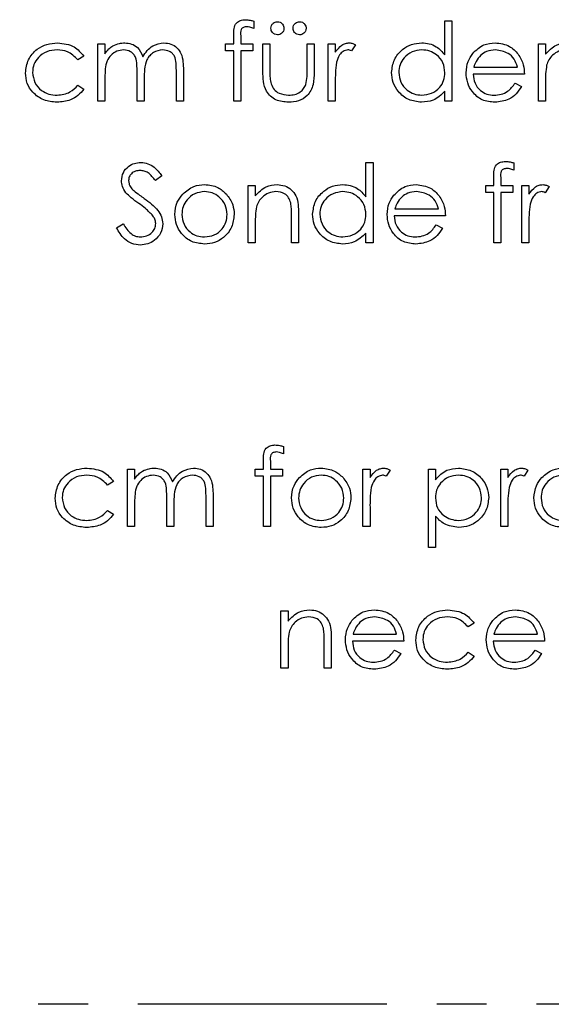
# Model space of a CAD drawing. Header units: millimetres. Extents: x 0 to 2100, y 0 to 1485.
# Tile 23 of 44: x 1347 to 1414, y 738 to 863. Entities that reach past the tile are written whole.
import ezdxf

# ---------------------------------------------------------------- set-up
doc = ezdxf.new("R2010")
doc.units = ezdxf.units.MM
doc.header["$LTSCALE"] = 5
doc.linetypes.add('CENTER', pattern=[10.16, 6.35, -1.27, 1.27, -1.27])

msp = doc.modelspace()

# ---------------------------------------------------------------- linework, layer by layer
at = {"color": 7, "linetype": 'Continuous', "lineweight": 25}
for p, q in [((1376.35, 862.986), (1376.35, 862.053)), ((1400.709, 858.683), (1400.709, 863.046)), ((1400.709, 863.046), (1401.607, 863.046)), ((1401.607, 863.046), (1401.607, 852.79)), ((1373.786, 860.097), (1373.786, 861.265)), ((1374.689, 861.111), (1374.689, 860.097)), ((1356.478, 860.097), (1357.376, 860.097)), ((1356.478, 852.79), (1356.478, 860.097)), ((1357.376, 860.097), (1357.376, 858.827)), ((1372.76, 860.097), (1373.786, 860.097)), ((1372.76, 859.2), (1372.76, 860.097)), ((1373.786, 859.2), (1372.76, 859.2)), ((1373.786, 852.79), (1373.786, 859.2)), ((1374.687, 859.2), (1374.683, 852.79)), ((1376.222, 859.2), (1374.687, 859.2)), ((1374.689, 860.097), (1376.222, 860.097)), ((1376.222, 860.097), (1376.222, 859.2)), ((1377.504, 860.097), (1378.401, 860.097)), ((1377.504, 856.606), (1377.504, 860.097)), ((1378.401, 860.097), (1378.401, 856.708)), ((1383.145, 860.097), (1384.042, 860.097)), ((1383.145, 856.708), (1383.145, 860.097)), ((1384.042, 860.097), (1384.042, 856.54)), ((1385.837, 860.097), (1386.735, 860.097)), ((1385.837, 852.79), (1385.837, 860.097)), ((1386.735, 860.097), (1386.735, 859.022)), ((1389.299, 859.975), (1388.806, 859.198)), ((1412.632, 860.097), (1413.53, 860.097)), ((1412.632, 852.79), (1412.632, 860.097)), ((1413.53, 860.097), (1413.53, 858.779)), ((1354.683, 858.513), (1353.932, 858.046)), ((1361.478, 852.79), (1361.478, 856.506)), ((1366.478, 852.79), (1366.478, 856.752)), ((1367.376, 856.748), (1367.376, 852.79)), ((1404.393, 857.149), (1409.94, 857.149)), ((1357.376, 855.865), (1357.376, 852.79)), ((1362.376, 855.632), (1362.376, 852.79)), ((1386.735, 855.246), (1386.735, 852.79)), ((1410.837, 856.251), (1404.299, 856.251)), ((1413.53, 855.432), (1413.53, 852.79)), ((1353.932, 854.841), (1354.683, 854.348)), ((1400.709, 852.79), (1400.709, 854.054)), ((1409.655, 855.097), (1410.453, 854.679)), ((1357.376, 852.79), (1356.478, 852.79)), ((1362.376, 852.79), (1361.478, 852.79)), ((1367.376, 852.79), (1366.478, 852.79)), ((1374.683, 852.79), (1373.786, 852.79)), ((1386.735, 852.79), (1385.837, 852.79)), ((1401.607, 852.79), (1400.709, 852.79)), ((1413.53, 852.79), (1412.632, 852.79)), ((1390.645, 840.632), (1390.645, 844.995)), ((1390.645, 844.995), (1391.542, 844.995)), ((1391.542, 844.995), (1391.542, 834.738)), ((1409.491, 844.935), (1409.491, 844.001)), ((1364.619, 843.302), (1363.808, 842.687)), ((1406.927, 842.046), (1406.927, 843.214)), ((1407.83, 843.06), (1407.83, 842.046)), ((1375.645, 842.046), (1376.542, 842.046)), ((1375.645, 834.738), (1375.645, 842.046)), ((1376.542, 842.046), (1376.542, 840.728)), ((1405.901, 842.046), (1406.927, 842.046)), ((1405.901, 841.149), (1405.901, 842.046)), ((1407.83, 842.046), (1409.363, 842.046)), ((1409.363, 842.046), (1409.363, 841.149)), ((1410.517, 842.046), (1411.414, 842.046)), ((1410.517, 834.738), (1410.517, 842.046)), ((1411.414, 842.046), (1411.414, 840.97)), ((1413.978, 841.924), (1413.486, 841.147)), ((1406.927, 841.149), (1405.901, 841.149)), ((1406.927, 834.738), (1406.927, 841.149)), ((1407.828, 841.149), (1407.824, 834.738)), ((1409.363, 841.149), (1407.828, 841.149)), ((1394.329, 839.097), (1399.876, 839.097)), ((1381.158, 834.738), (1381.158, 838.176)), ((1382.055, 838.47), (1382.055, 834.738)), ((1400.773, 838.2), (1394.235, 838.2)), ((1358.85, 836.668), (1359.695, 837.174)), ((1376.542, 837.381), (1376.542, 834.738)), ((1399.591, 837.046), (1400.389, 836.628)), ((1411.414, 837.194), (1411.414, 834.738)), ((1390.645, 834.738), (1390.645, 836.003)), ((1376.542, 834.738), (1375.645, 834.738)), ((1382.055, 834.738), (1381.158, 834.738)), ((1391.542, 834.738), (1390.645, 834.738)), ((1407.824, 834.738), (1406.927, 834.738)), ((1411.414, 834.738), (1410.517, 834.738)), ((1380.132, 808.832), (1380.132, 807.899)), ((1377.568, 805.944), (1377.568, 807.111)), ((1378.472, 806.957), (1378.472, 805.944)), ((1360.26, 805.944), (1361.158, 805.944)), ((1360.26, 798.636), (1360.26, 805.944)), ((1361.158, 805.944), (1361.158, 804.674)), ((1376.542, 805.944), (1377.568, 805.944)), ((1376.542, 805.046), (1376.542, 805.944)), ((1377.568, 805.046), (1376.542, 805.046)), ((1377.568, 798.636), (1377.568, 805.046)), ((1378.47, 805.046), (1378.465, 798.636)), ((1380.004, 805.046), (1378.47, 805.046)), ((1378.472, 805.944), (1380.004, 805.944)), ((1380.004, 805.944), (1380.004, 805.046)), ((1390.26, 805.944), (1391.158, 805.944)), ((1390.26, 798.636), (1390.26, 805.944)), ((1391.158, 805.944), (1391.158, 804.868)), ((1393.722, 805.821), (1393.229, 805.044)), ((1398.594, 805.944), (1399.491, 805.944)), ((1398.594, 795.944), (1398.594, 805.944)), ((1399.491, 805.944), (1399.491, 804.591)), ((1407.824, 805.944), (1408.722, 805.944)), ((1407.824, 798.636), (1407.824, 805.944)), ((1408.722, 805.944), (1408.722, 804.868)), ((1411.286, 805.821), (1410.793, 805.044)), ((1358.465, 804.359), (1357.714, 803.892)), ((1370.26, 798.636), (1370.26, 802.598)), ((1371.158, 802.594), (1371.158, 798.636)), ((1361.158, 801.711), (1361.158, 798.636)), ((1365.26, 798.636), (1365.26, 802.352)), ((1366.158, 801.478), (1366.158, 798.636)), ((1357.714, 800.687), (1358.465, 800.194)), ((1391.158, 801.092), (1391.158, 798.636)), ((1399.491, 799.96), (1399.491, 795.944)), ((1408.722, 801.092), (1408.722, 798.636)), ((1361.158, 798.636), (1360.26, 798.636)), ((1366.158, 798.636), (1365.26, 798.636)), ((1371.158, 798.636), (1370.26, 798.636)), ((1378.465, 798.636), (1377.568, 798.636)), ((1391.158, 798.636), (1390.26, 798.636)), ((1408.722, 798.636), (1407.824, 798.636)), ((1399.491, 795.944), (1398.594, 795.944)), ((1379.812, 787.892), (1380.709, 787.892)), ((1379.812, 780.585), (1379.812, 787.892)), ((1380.709, 787.892), (1380.709, 786.574)), ((1404.427, 786.308), (1403.676, 785.841)), ((1389.008, 784.944), (1394.555, 784.944)), ((1406.957, 784.944), (1412.504, 784.944)), ((1385.324, 780.585), (1385.324, 784.022)), ((1386.222, 784.317), (1386.222, 780.585)), ((1395.453, 784.046), (1388.914, 784.046)), ((1413.401, 784.046), (1406.863, 784.046)), ((1380.709, 783.227), (1380.709, 780.585)), ((1394.271, 782.892), (1395.068, 782.474)), ((1403.676, 782.636), (1404.427, 782.143)), ((1412.22, 782.892), (1413.017, 782.474)), ((1380.709, 780.585), (1379.812, 780.585)), ((1386.222, 780.585), (1385.324, 780.585))]:
    msp.add_line(p, q, dxfattribs=at)
at = {"color": 7, "linetype": 'CENTER', "lineweight": 25}
msp.add_line((1596.519, 737.79), (1246.519, 737.79), dxfattribs=at)
at = {"color": 7, "linetype": 'Continuous', "lineweight": 25}
for points, knots in [([(1373.786, 861.265), (1373.786, 861.525), (1373.786, 862.04), (1374.05, 862.753), (1374.644, 863.126), (1375.052, 863.158), (1375.256, 863.174)], [0, 0, 0, 0, 0.2818968, 0.5595107, 0.7792971, 1, 1, 1, 1]), ([(1375.256, 863.174), (1375.464, 863.159), (1375.835, 863.131), (1376.193, 863.03), (1376.35, 862.986)], [0, 0, 0, 0, 0.559769, 1, 1, 1, 1]), ([(1378.53, 862.085), (1378.545, 862.207), (1378.575, 862.452), (1378.801, 862.725), (1379.074, 862.891), (1379.267, 862.909), (1379.363, 862.918)], [0, 0, 0, 0, 0.2796014, 0.5592949, 0.7796537, 1, 1, 1, 1]), ([(1379.363, 862.918), (1379.486, 862.903), (1379.731, 862.873), (1380.002, 862.646), (1380.172, 862.375), (1380.188, 862.181), (1380.196, 862.085)], [0, 0, 0, 0, 0.2795552, 0.5592029, 0.7795199, 1, 1, 1, 1]), ([(1381.35, 862.085), (1381.365, 862.207), (1381.396, 862.452), (1381.621, 862.725), (1381.894, 862.891), (1382.087, 862.909), (1382.183, 862.918)], [0, 0, 0, 0, 0.2796014, 0.5592949, 0.7796537, 1, 1, 1, 1]), ([(1382.183, 862.918), (1382.306, 862.903), (1382.552, 862.873), (1382.822, 862.646), (1382.992, 862.375), (1383.009, 862.181), (1383.017, 862.085)], [0, 0, 0, 0, 0.27955521, 0.55920292, 0.77951992, 1, 1, 1, 1]), ([(1375.441, 862.277), (1375.303, 862.265), (1375.096, 862.247), (1374.862, 862.098), (1374.612, 861.76), (1374.655, 861.4), (1374.689, 861.111)], [0, 0, 0, 0, 0.24949442, 0.37481066, 0.49925446, 1, 1, 1, 1]), ([(1376.35, 862.053), (1376.186, 862.119), (1375.893, 862.236), (1375.579, 862.265), (1375.441, 862.277)], [0, 0, 0, 0, 0.56024129, 1, 1, 1, 1]), ([(1379.363, 861.251), (1379.24, 861.266), (1378.994, 861.294), (1378.724, 861.523), (1378.556, 861.795), (1378.538, 861.988), (1378.53, 862.085)], [0, 0, 0, 0, 0.2795366, 0.5593344, 0.7796438, 1, 1, 1, 1]), ([(1380.196, 862.085), (1380.182, 861.961), (1380.154, 861.715), (1379.924, 861.447), (1379.653, 861.275), (1379.46, 861.259), (1379.363, 861.251)], [0, 0, 0, 0, 0.2794918, 0.559245, 0.7795068, 1, 1, 1, 1]), ([(1382.183, 861.251), (1382.061, 861.266), (1381.815, 861.294), (1381.544, 861.523), (1381.376, 861.795), (1381.359, 861.988), (1381.35, 862.085)], [0, 0, 0, 0, 0.2795366, 0.5593344, 0.7796438, 1, 1, 1, 1]), ([(1383.017, 862.085), (1383.003, 861.961), (1382.975, 861.715), (1382.744, 861.447), (1382.474, 861.275), (1382.28, 861.259), (1382.183, 861.251)], [0, 0, 0, 0, 0.2794918, 0.559245, 0.7795068, 1, 1, 1, 1]), ([(1347.248, 856.384), (1347.326, 856.968), (1347.483, 858.138), (1348.602, 859.418), (1349.957, 860.119), (1350.878, 860.19), (1351.338, 860.226)], [0, 0, 0, 0, 0.27938138, 0.55878153, 0.77928077, 1, 1, 1, 1]), ([(1351.338, 860.226), (1352.095, 860.143), (1353.444, 859.995), (1354.305, 858.965), (1354.683, 858.513)], [0, 0, 0, 0, 0.5606932, 1, 1, 1, 1]), ([(1358.389, 859.855), (1358.659, 859.974), (1359.141, 860.186), (1359.665, 860.214), (1359.896, 860.226)], [0, 0, 0, 0, 0.5597433, 1, 1, 1, 1]), ([(1359.896, 860.226), (1360.188, 860.196), (1360.772, 860.136), (1361.726, 859.6), (1362.034, 858.892), (1362.222, 858.461)], [0, 0, 0, 0, 0.2808374, 0.5615582, 1, 1, 1, 1]), ([(1362.222, 858.461), (1362.388, 858.728), (1362.72, 859.262), (1363.596, 860.017), (1364.407, 860.146), (1364.902, 860.226)], [0, 0, 0, 0, 0.281252, 0.562059, 1, 1, 1, 1]), ([(1364.902, 860.226), (1365.205, 860.198), (1365.812, 860.144), (1366.601, 859.635), (1367.152, 858.825), (1367.352, 857.814), (1367.368, 857.104), (1367.376, 856.748)], [0, 0, 0, 0, 0.1865532, 0.3728451, 0.5591921, 0.77926, 1, 1, 1, 1]), ([(1386.735, 859.022), (1386.985, 859.366), (1387.334, 859.847), (1388.023, 860.181), (1388.353, 860.211), (1388.518, 860.226)], [0, 0, 0, 0, 0.5588406, 0.7794739, 1, 1, 1, 1]), ([(1388.518, 860.226), (1388.673, 860.207), (1388.95, 860.174), (1389.192, 860.036), (1389.299, 859.975)], [0, 0, 0, 0, 0.5592431, 1, 1, 1, 1]), ([(1393.914, 856.464), (1393.984, 857.024), (1394.123, 858.144), (1395.181, 859.363), (1396.432, 860.113), (1397.312, 860.188), (1397.752, 860.226)], [0, 0, 0, 0, 0.2794126, 0.5591913, 0.7795483, 1, 1, 1, 1]), ([(1397.752, 860.226), (1398.076, 860.204), (1398.723, 860.161), (1399.815, 859.699), (1400.37, 859.068), (1400.709, 858.683)], [0, 0, 0, 0, 0.2805393, 0.5607954, 1, 1, 1, 1]), ([(1404.243, 858.863), (1404.691, 859.305), (1405.495, 860.096), (1406.608, 860.186), (1407.099, 860.226)], [0, 0, 0, 0, 0.5585779, 1, 1, 1, 1]), ([(1407.099, 860.226), (1407.749, 860.15), (1408.91, 860.014), (1409.696, 859.163), (1410.042, 858.787)], [0, 0, 0, 0, 0.5589523, 1, 1, 1, 1]), ([(1413.53, 858.779), (1413.956, 859.239), (1414.719, 860.061), (1415.823, 860.175), (1416.31, 860.226)], [0, 0, 0, 0, 0.55916804, 1, 1, 1, 1]), ([(1351.272, 859.328), (1350.828, 859.288), (1349.94, 859.208), (1348.907, 858.467), (1348.247, 857.509), (1348.179, 856.812), (1348.145, 856.464)], [0, 0, 0, 0, 0.2801364, 0.5597687, 0.7798902, 1, 1, 1, 1]), ([(1353.932, 858.046), (1353.517, 858.463), (1352.773, 859.21), (1351.732, 859.292), (1351.272, 859.328)], [0, 0, 0, 0, 0.5584515, 1, 1, 1, 1]), ([(1357.376, 858.827), (1357.538, 859.047), (1357.827, 859.439), (1358.218, 859.728), (1358.389, 859.855)], [0, 0, 0, 0, 0.5601482, 1, 1, 1, 1]), ([(1359.74, 859.328), (1359.445, 859.291), (1358.855, 859.217), (1358.115, 858.683), (1357.582, 857.893), (1357.398, 856.904), (1357.383, 856.211), (1357.376, 855.865)], [0, 0, 0, 0, 0.18619666, 0.37265631, 0.55910713, 0.77925581, 1, 1, 1, 1]), ([(1361.478, 856.506), (1361.473, 856.822), (1361.462, 857.452), (1361.381, 858.263), (1361.037, 858.807), (1360.543, 859.226), (1360.06, 859.287), (1359.74, 859.328)], [0, 0, 0, 0, 0.2511436, 0.5012616, 0.6264099, 0.7517013, 1, 1, 1, 1]), ([(1364.746, 859.328), (1364.331, 859.259), (1363.706, 859.155), (1363.068, 858.603), (1362.592, 857.916), (1362.395, 856.87), (1362.382, 856.046), (1362.376, 855.632)], [0, 0, 0, 0, 0.2481335, 0.3735224, 0.4989347, 0.7487969, 1, 1, 1, 1]), ([(1366.478, 856.752), (1366.474, 857.049), (1366.465, 857.639), (1366.354, 858.403), (1365.986, 858.883), (1365.499, 859.245), (1365.047, 859.295), (1364.746, 859.328)], [0, 0, 0, 0, 0.25110685, 0.5006751, 0.62586313, 0.75117585, 1, 1, 1, 1]), ([(1388.347, 859.328), (1388.136, 859.283), (1387.711, 859.192), (1387.167, 858.602), (1386.998, 858.075), (1386.895, 857.754)], [0, 0, 0, 0, 0.2784354, 0.5587827, 1, 1, 1, 1]), ([(1388.806, 859.198), (1388.724, 859.236), (1388.578, 859.304), (1388.418, 859.321), (1388.347, 859.328)], [0, 0, 0, 0, 0.5603957, 1, 1, 1, 1]), ([(1397.764, 859.328), (1397.336, 859.279), (1396.479, 859.179), (1395.507, 858.416), (1394.921, 857.462), (1394.848, 856.79), (1394.812, 856.454)], [0, 0, 0, 0, 0.2797764, 0.559296, 0.7797269, 1, 1, 1, 1]), ([(1400.709, 856.428), (1400.661, 856.861), (1400.565, 857.727), (1399.758, 858.681), (1398.784, 859.248), (1398.104, 859.301), (1397.764, 859.328)], [0, 0, 0, 0, 0.2796602, 0.5592103, 0.7794872, 1, 1, 1, 1]), ([(1407.145, 859.328), (1406.758, 859.294), (1406.065, 859.232), (1405.508, 858.823), (1405.262, 858.643)], [0, 0, 0, 0, 0.5595018, 1, 1, 1, 1]), ([(1409.94, 857.149), (1409.83, 857.493), (1409.61, 858.18), (1408.634, 859.102), (1407.71, 859.242), (1407.145, 859.328)], [0, 0, 0, 0, 0.2813061, 0.5615347, 1, 1, 1, 1]), ([(1416.154, 859.328), (1415.837, 859.295), (1415.204, 859.227), (1414.46, 858.716), (1413.919, 858.098), (1413.752, 857.628), (1413.668, 857.393)], [0, 0, 0, 0, 0.27956, 0.5593355, 0.7796837, 1, 1, 1, 1]), ([(1386.895, 857.754), (1386.836, 857.288), (1386.73, 856.455), (1386.733, 855.615), (1386.735, 855.246)], [0, 0, 0, 0, 0.5596373, 1, 1, 1, 1]), ([(1403.401, 856.424), (1403.446, 856.92), (1403.525, 857.807), (1404.023, 858.54), (1404.243, 858.863)], [0, 0, 0, 0, 0.5594271, 1, 1, 1, 1]), ([(1405.262, 858.643), (1405.044, 858.396), (1404.654, 857.954), (1404.473, 857.395), (1404.393, 857.149)], [0, 0, 0, 0, 0.558814, 1, 1, 1, 1]), ([(1410.042, 858.787), (1410.302, 858.348), (1410.768, 857.561), (1410.816, 856.652), (1410.837, 856.251)], [0, 0, 0, 0, 0.5588968, 1, 1, 1, 1]), ([(1351.264, 852.662), (1350.69, 852.714), (1349.544, 852.819), (1348.217, 853.789), (1347.377, 855.033), (1347.291, 855.933), (1347.248, 856.384)], [0, 0, 0, 0, 0.2800557, 0.5596569, 0.7798164, 1, 1, 1, 1]), ([(1348.145, 856.464), (1348.208, 856.019), (1348.333, 855.13), (1349.191, 854.16), (1350.228, 853.638), (1350.928, 853.585), (1351.278, 853.559)], [0, 0, 0, 0, 0.2793218, 0.5587681, 0.7792618, 1, 1, 1, 1]), ([(1380.779, 852.662), (1380.223, 852.708), (1379.116, 852.799), (1377.901, 853.923), (1377.534, 855.311), (1377.514, 856.173), (1377.504, 856.606)], [0, 0, 0, 0, 0.2800279, 0.5579304, 0.7783744, 1, 1, 1, 1]), ([(1378.401, 856.708), (1378.4, 856.386), (1378.399, 855.812), (1378.499, 855.248), (1378.544, 854.999)], [0, 0, 0, 0, 0.5603768, 1, 1, 1, 1]), ([(1384.042, 856.54), (1384.034, 855.994), (1384.018, 854.908), (1383.314, 853.484), (1382.064, 852.742), (1381.208, 852.689), (1380.779, 852.662)], [0, 0, 0, 0, 0.2815068, 0.559595, 0.7793015, 1, 1, 1, 1]), ([(1382.997, 854.927), (1383.051, 855.257), (1383.149, 855.847), (1383.146, 856.445), (1383.145, 856.708)], [0, 0, 0, 0, 0.5593706, 1, 1, 1, 1]), ([(1397.724, 852.662), (1397.163, 852.727), (1396.039, 852.859), (1394.796, 853.892), (1394.028, 855.139), (1393.952, 856.022), (1393.914, 856.464)], [0, 0, 0, 0, 0.2795734, 0.559333, 0.7795891, 1, 1, 1, 1]), ([(1394.812, 856.454), (1394.873, 856.027), (1394.995, 855.174), (1395.78, 854.22), (1396.747, 853.657), (1397.42, 853.592), (1397.756, 853.559)], [0, 0, 0, 0, 0.2794066, 0.5591415, 0.7795707, 1, 1, 1, 1]), ([(1397.756, 853.559), (1398.184, 853.612), (1399.04, 853.717), (1400.04, 854.447), (1400.62, 855.415), (1400.68, 856.09), (1400.709, 856.428)], [0, 0, 0, 0, 0.2797762, 0.55938, 0.7796127, 1, 1, 1, 1]), ([(1407.077, 852.662), (1406.521, 852.711), (1405.411, 852.811), (1404.216, 853.878), (1403.52, 855.126), (1403.441, 855.991), (1403.401, 856.424)], [0, 0, 0, 0, 0.2798793, 0.5588463, 0.7794505, 1, 1, 1, 1]), ([(1413.668, 857.393), (1413.618, 857.029), (1413.528, 856.378), (1413.529, 855.721), (1413.53, 855.432)], [0, 0, 0, 0, 0.5596576, 1, 1, 1, 1]), ([(1404.299, 856.251), (1404.345, 855.855), (1404.437, 855.064), (1405.144, 854.169), (1406.031, 853.635), (1406.654, 853.585), (1406.965, 853.559)], [0, 0, 0, 0, 0.2799631, 0.5593589, 0.7795256, 1, 1, 1, 1]), ([(1354.683, 854.348), (1354.452, 854.057), (1353.987, 853.474), (1352.805, 852.803), (1351.848, 852.715), (1351.264, 852.662)], [0, 0, 0, 0, 0.28019648, 0.5605882, 1, 1, 1, 1]), ([(1351.278, 853.559), (1351.86, 853.63), (1352.9, 853.756), (1353.616, 854.509), (1353.932, 854.841)], [0, 0, 0, 0, 0.5587885, 1, 1, 1, 1]), ([(1378.544, 854.999), (1378.654, 854.754), (1378.875, 854.264), (1379.679, 853.68), (1380.367, 853.605), (1380.787, 853.559)], [0, 0, 0, 0, 0.2801167, 0.5605444, 1, 1, 1, 1]), ([(1380.787, 853.559), (1381.047, 853.574), (1381.567, 853.605), (1382.233, 853.918), (1382.737, 854.37), (1382.91, 854.742), (1382.997, 854.927)], [0, 0, 0, 0, 0.2802697, 0.5600069, 0.7800741, 1, 1, 1, 1]), ([(1400.709, 854.054), (1400.236, 853.604), (1399.388, 852.799), (1398.234, 852.704), (1397.724, 852.662)], [0, 0, 0, 0, 0.5587349, 1, 1, 1, 1]), ([(1406.965, 853.559), (1407.267, 853.585), (1407.871, 853.637), (1408.898, 854.071), (1409.368, 854.708), (1409.655, 855.097)], [0, 0, 0, 0, 0.280503, 0.5609933, 1, 1, 1, 1]), ([(1410.453, 854.679), (1410.248, 854.349), (1409.839, 853.689), (1408.692, 852.837), (1407.689, 852.728), (1407.077, 852.662)], [0, 0, 0, 0, 0.2808714, 0.5613373, 1, 1, 1, 1]), ([(1406.927, 843.214), (1406.927, 843.474), (1406.927, 843.989), (1407.191, 844.702), (1407.785, 845.075), (1408.193, 845.107), (1408.397, 845.123)], [0, 0, 0, 0, 0.2818968, 0.5595107, 0.7792971, 1, 1, 1, 1]), ([(1408.397, 845.123), (1408.605, 845.108), (1408.976, 845.08), (1409.334, 844.979), (1409.491, 844.935)], [0, 0, 0, 0, 0.559769, 1, 1, 1, 1]), ([(1359.491, 842.661), (1359.535, 843.016), (1359.622, 843.726), (1360.303, 844.498), (1361.12, 844.925), (1361.677, 844.971), (1361.955, 844.995)], [0, 0, 0, 0, 0.27953109, 0.55883274, 0.77934859, 1, 1, 1, 1]), ([(1361.855, 843.969), (1361.652, 843.953), (1361.246, 843.922), (1360.757, 843.612), (1360.438, 843.182), (1360.405, 842.863), (1360.389, 842.703)], [0, 0, 0, 0, 0.280299, 0.5598317, 0.7798996, 1, 1, 1, 1]), ([(1363.808, 842.687), (1363.526, 843.051), (1363.133, 843.558), (1362.391, 843.928), (1362.034, 843.955), (1361.855, 843.969)], [0, 0, 0, 0, 0.5598302, 0.7798668, 1, 1, 1, 1]), ([(1361.955, 844.995), (1362.263, 844.965), (1362.879, 844.906), (1363.844, 844.318), (1364.325, 843.688), (1364.619, 843.302)], [0, 0, 0, 0, 0.279791, 0.5594911, 1, 1, 1, 1]), ([(1408.582, 844.226), (1408.444, 844.214), (1408.237, 844.196), (1408.003, 844.046), (1407.753, 843.709), (1407.796, 843.348), (1407.83, 843.06)], [0, 0, 0, 0, 0.24949442, 0.37481066, 0.49925446, 1, 1, 1, 1]), ([(1409.491, 844.001), (1409.327, 844.067), (1409.034, 844.185), (1408.72, 844.213), (1408.582, 844.226)], [0, 0, 0, 0, 0.5602413, 1, 1, 1, 1]), ([(1360.05, 841.139), (1359.874, 841.398), (1359.558, 841.861), (1359.512, 842.417), (1359.491, 842.661)], [0, 0, 0, 0, 0.5598216, 1, 1, 1, 1]), ([(1360.389, 842.703), (1360.4, 842.564), (1360.423, 842.285), (1360.64, 841.825), (1360.893, 841.568), (1361.048, 841.411)], [0, 0, 0, 0, 0.2799313, 0.5597794, 1, 1, 1, 1]), ([(1361.048, 841.411), (1361.294, 841.22), (1361.735, 840.878), (1362.191, 840.557), (1362.392, 840.416)], [0, 0, 0, 0, 0.5599058, 1, 1, 1, 1]), ([(1367.288, 840.964), (1367.739, 841.356), (1368.547, 842.057), (1369.605, 842.138), (1370.072, 842.174)], [0, 0, 0, 0, 0.5588803, 1, 1, 1, 1]), ([(1370.072, 842.174), (1370.665, 842.112), (1371.726, 842.002), (1372.505, 841.286), (1372.849, 840.97)], [0, 0, 0, 0, 0.5591815, 1, 1, 1, 1]), ([(1376.542, 840.728), (1376.969, 841.188), (1377.732, 842.01), (1378.836, 842.124), (1379.323, 842.174)], [0, 0, 0, 0, 0.559168, 1, 1, 1, 1]), ([(1379.323, 842.174), (1379.651, 842.145), (1380.306, 842.087), (1381.165, 841.56), (1381.808, 840.717), (1382.031, 839.621), (1382.047, 838.854), (1382.055, 838.47)], [0, 0, 0, 0, 0.1866235, 0.3730289, 0.5593419, 0.7792489, 1, 1, 1, 1]), ([(1383.85, 838.412), (1383.92, 838.972), (1384.059, 840.093), (1385.117, 841.312), (1386.368, 842.062), (1387.248, 842.137), (1387.688, 842.174)], [0, 0, 0, 0, 0.27941265, 0.55919131, 0.77954828, 1, 1, 1, 1]), ([(1387.688, 842.174), (1388.012, 842.153), (1388.659, 842.11), (1389.751, 841.648), (1390.306, 841.017), (1390.645, 840.632)], [0, 0, 0, 0, 0.28053932, 0.56079543, 1, 1, 1, 1]), ([(1394.179, 840.812), (1394.627, 841.254), (1395.431, 842.045), (1396.544, 842.135), (1397.035, 842.174)], [0, 0, 0, 0, 0.5585779, 1, 1, 1, 1]), ([(1397.035, 842.174), (1397.684, 842.099), (1398.846, 841.963), (1399.632, 841.112), (1399.978, 840.736)], [0, 0, 0, 0, 0.5589523, 1, 1, 1, 1]), ([(1411.414, 840.97), (1411.665, 841.315), (1412.014, 841.795), (1412.702, 842.13), (1413.032, 842.159), (1413.197, 842.174)], [0, 0, 0, 0, 0.5588406, 0.7794739, 1, 1, 1, 1]), ([(1413.197, 842.174), (1413.352, 842.156), (1413.63, 842.123), (1413.872, 841.985), (1413.978, 841.924)], [0, 0, 0, 0, 0.5592431, 1, 1, 1, 1]), ([(1361.689, 839.779), (1361.363, 840.009), (1360.781, 840.42), (1360.273, 840.919), (1360.05, 841.139)], [0, 0, 0, 0, 0.5604127, 1, 1, 1, 1]), ([(1362.392, 840.416), (1362.703, 840.184), (1363.325, 839.722), (1364.101, 838.968), (1364.635, 838.101), (1364.71, 837.492), (1364.748, 837.188)], [0, 0, 0, 0, 0.2805133, 0.5606968, 0.7805491, 1, 1, 1, 1]), ([(1366.286, 838.372), (1366.339, 838.911), (1366.434, 839.873), (1367.027, 840.631), (1367.288, 840.964)], [0, 0, 0, 0, 0.5592973, 1, 1, 1, 1]), ([(1370.068, 841.277), (1369.641, 841.225), (1368.787, 841.12), (1367.851, 840.323), (1367.271, 839.373), (1367.213, 838.702), (1367.183, 838.366)], [0, 0, 0, 0, 0.2794889, 0.5592656, 0.7795626, 1, 1, 1, 1]), ([(1372.953, 838.366), (1372.903, 838.794), (1372.804, 839.649), (1372.015, 840.59), (1371.075, 841.185), (1370.404, 841.246), (1370.068, 841.277)], [0, 0, 0, 0, 0.2795891, 0.5593847, 0.7796458, 1, 1, 1, 1]), ([(1372.849, 840.97), (1373.171, 840.535), (1373.749, 839.757), (1373.819, 838.796), (1373.85, 838.372)], [0, 0, 0, 0, 0.5592165, 1, 1, 1, 1]), ([(1379.167, 841.277), (1378.85, 841.243), (1378.217, 841.176), (1377.472, 840.665), (1376.932, 840.047), (1376.764, 839.577), (1376.681, 839.342)], [0, 0, 0, 0, 0.27956, 0.55933553, 0.77968374, 1, 1, 1, 1]), ([(1381.052, 839.839), (1380.98, 840.071), (1380.836, 840.535), (1380.187, 841.176), (1379.553, 841.239), (1379.167, 841.277)], [0, 0, 0, 0, 0.2811992, 0.5612987, 1, 1, 1, 1]), ([(1387.7, 841.277), (1387.272, 841.227), (1386.415, 841.128), (1385.443, 840.364), (1384.857, 839.411), (1384.784, 838.738), (1384.748, 838.402)], [0, 0, 0, 0, 0.2797764, 0.559296, 0.7797269, 1, 1, 1, 1]), ([(1390.645, 838.376), (1390.597, 838.81), (1390.501, 839.676), (1389.693, 840.63), (1388.72, 841.196), (1388.04, 841.25), (1387.7, 841.277)], [0, 0, 0, 0, 0.2796602, 0.5592103, 0.7794872, 1, 1, 1, 1]), ([(1393.337, 838.372), (1393.382, 838.869), (1393.461, 839.756), (1393.959, 840.489), (1394.179, 840.812)], [0, 0, 0, 0, 0.55942714, 1, 1, 1, 1]), ([(1395.198, 840.592), (1394.98, 840.345), (1394.59, 839.903), (1394.409, 839.344), (1394.329, 839.097)], [0, 0, 0, 0, 0.558814, 1, 1, 1, 1]), ([(1397.081, 841.277), (1396.694, 841.243), (1396.001, 841.181), (1395.444, 840.772), (1395.198, 840.592)], [0, 0, 0, 0, 0.5595018, 1, 1, 1, 1]), ([(1399.876, 839.097), (1399.766, 839.442), (1399.546, 840.129), (1398.57, 841.05), (1397.645, 841.191), (1397.081, 841.277)], [0, 0, 0, 0, 0.2813061, 0.56153472, 1, 1, 1, 1]), ([(1399.978, 840.736), (1400.238, 840.296), (1400.704, 839.51), (1400.752, 838.601), (1400.773, 838.2)], [0, 0, 0, 0, 0.5588968, 1, 1, 1, 1]), ([(1413.027, 841.277), (1412.815, 841.232), (1412.39, 841.14), (1411.847, 840.55), (1411.678, 840.024), (1411.574, 839.702)], [0, 0, 0, 0, 0.2784354, 0.5587827, 1, 1, 1, 1]), ([(1413.486, 841.147), (1413.404, 841.185), (1413.257, 841.253), (1413.097, 841.27), (1413.027, 841.277)], [0, 0, 0, 0, 0.5603957, 1, 1, 1, 1]), ([(1363.492, 838.184), (1363.183, 838.514), (1362.633, 839.103), (1361.977, 839.572), (1361.689, 839.779)], [0, 0, 0, 0, 0.5595057, 1, 1, 1, 1]), ([(1376.681, 839.342), (1376.631, 838.978), (1376.541, 838.327), (1376.542, 837.67), (1376.542, 837.381)], [0, 0, 0, 0, 0.5596576, 1, 1, 1, 1]), ([(1381.158, 838.176), (1381.16, 838.488), (1381.163, 839.045), (1381.086, 839.596), (1381.052, 839.839)], [0, 0, 0, 0, 0.5602541, 1, 1, 1, 1]), ([(1411.574, 839.702), (1411.515, 839.236), (1411.41, 838.403), (1411.413, 837.564), (1411.414, 837.194)], [0, 0, 0, 0, 0.5596373, 1, 1, 1, 1]), ([(1363.85, 837.202), (1363.825, 837.402), (1363.781, 837.758), (1363.58, 838.054), (1363.492, 838.184)], [0, 0, 0, 0, 0.5590236, 1, 1, 1, 1]), ([(1370.072, 834.61), (1369.512, 834.667), (1368.392, 834.78), (1367.161, 835.818), (1366.407, 837.058), (1366.326, 837.934), (1366.286, 838.372)], [0, 0, 0, 0, 0.27977564, 0.55917875, 0.77959165, 1, 1, 1, 1]), ([(1367.183, 838.366), (1367.237, 837.944), (1367.344, 837.099), (1368.107, 836.141), (1369.071, 835.597), (1369.736, 835.537), (1370.068, 835.508)], [0, 0, 0, 0, 0.2796181, 0.5591672, 0.7795123, 1, 1, 1, 1]), ([(1370.068, 835.508), (1370.492, 835.556), (1371.339, 835.652), (1372.296, 836.415), (1372.855, 837.369), (1372.92, 838.034), (1372.953, 838.366)], [0, 0, 0, 0, 0.2797454, 0.5591127, 0.7796058, 1, 1, 1, 1]), ([(1373.85, 838.372), (1373.781, 837.817), (1373.644, 836.705), (1372.636, 835.457), (1371.386, 834.711), (1370.51, 834.644), (1370.072, 834.61)], [0, 0, 0, 0, 0.2795212, 0.5593812, 0.7795068, 1, 1, 1, 1]), ([(1387.66, 834.61), (1387.099, 834.676), (1385.975, 834.807), (1384.732, 835.841), (1383.964, 837.088), (1383.888, 837.971), (1383.85, 838.412)], [0, 0, 0, 0, 0.27957342, 0.55933304, 0.77958911, 1, 1, 1, 1]), ([(1384.748, 838.402), (1384.809, 837.976), (1384.93, 837.123), (1385.716, 836.169), (1386.683, 835.606), (1387.356, 835.54), (1387.692, 835.508)], [0, 0, 0, 0, 0.2794066, 0.5591415, 0.7795707, 1, 1, 1, 1]), ([(1387.692, 835.508), (1388.12, 835.56), (1388.976, 835.666), (1389.976, 836.396), (1390.556, 837.363), (1390.615, 838.039), (1390.645, 838.376)], [0, 0, 0, 0, 0.2797762, 0.55938, 0.7796127, 1, 1, 1, 1]), ([(1397.013, 834.61), (1396.457, 834.66), (1395.347, 834.76), (1394.152, 835.827), (1393.456, 837.075), (1393.377, 837.94), (1393.337, 838.372)], [0, 0, 0, 0, 0.2798793, 0.5588463, 0.7794505, 1, 1, 1, 1]), ([(1394.235, 838.2), (1394.281, 837.804), (1394.373, 837.013), (1395.08, 836.117), (1395.967, 835.584), (1396.59, 835.533), (1396.901, 835.508)], [0, 0, 0, 0, 0.2799631, 0.5593589, 0.7795256, 1, 1, 1, 1]), ([(1361.891, 834.482), (1361.521, 834.519), (1360.781, 834.593), (1359.641, 835.347), (1359.15, 836.166), (1358.85, 836.668)], [0, 0, 0, 0, 0.279885, 0.5596773, 1, 1, 1, 1]), ([(1359.695, 837.174), (1359.993, 836.718), (1360.407, 836.081), (1361.254, 835.574), (1361.679, 835.53), (1361.891, 835.508)], [0, 0, 0, 0, 0.5593206, 0.7797817, 1, 1, 1, 1]), ([(1361.891, 835.508), (1362.159, 835.536), (1362.696, 835.591), (1363.354, 835.993), (1363.771, 836.569), (1363.824, 836.991), (1363.85, 837.202)], [0, 0, 0, 0, 0.280186, 0.5600563, 0.7801614, 1, 1, 1, 1]), ([(1364.748, 837.188), (1364.692, 836.779), (1364.579, 835.96), (1363.779, 835.091), (1362.857, 834.56), (1362.213, 834.508), (1361.891, 834.482)], [0, 0, 0, 0, 0.2791586, 0.5590843, 0.7794417, 1, 1, 1, 1]), ([(1396.901, 835.508), (1397.203, 835.534), (1397.807, 835.585), (1398.834, 836.019), (1399.304, 836.657), (1399.591, 837.046)], [0, 0, 0, 0, 0.28050296, 0.56099329, 1, 1, 1, 1]), ([(1400.389, 836.628), (1400.184, 836.297), (1399.775, 835.638), (1398.628, 834.786), (1397.625, 834.677), (1397.013, 834.61)], [0, 0, 0, 0, 0.2808714, 0.5613373, 1, 1, 1, 1]), ([(1390.645, 836.003), (1390.172, 835.553), (1389.324, 834.748), (1388.17, 834.652), (1387.66, 834.61)], [0, 0, 0, 0, 0.55873486, 1, 1, 1, 1]), ([(1377.568, 807.111), (1377.568, 807.371), (1377.568, 807.886), (1377.832, 808.599), (1378.426, 808.972), (1378.834, 809.004), (1379.038, 809.021)], [0, 0, 0, 0, 0.2818968, 0.5595107, 0.7792971, 1, 1, 1, 1]), ([(1379.038, 809.021), (1379.246, 809.005), (1379.617, 808.977), (1379.975, 808.877), (1380.132, 808.832)], [0, 0, 0, 0, 0.559769, 1, 1, 1, 1]), ([(1379.223, 808.123), (1379.085, 808.111), (1378.878, 808.093), (1378.644, 807.944), (1378.394, 807.606), (1378.437, 807.246), (1378.472, 806.957)], [0, 0, 0, 0, 0.2494944, 0.3748107, 0.4992545, 1, 1, 1, 1]), ([(1380.132, 807.899), (1379.968, 807.965), (1379.675, 808.083), (1379.361, 808.111), (1379.223, 808.123)], [0, 0, 0, 0, 0.5602413, 1, 1, 1, 1]), ([(1351.03, 802.23), (1351.108, 802.814), (1351.265, 803.984), (1352.384, 805.264), (1353.74, 805.965), (1354.66, 806.036), (1355.12, 806.072)], [0, 0, 0, 0, 0.2793814, 0.5587815, 0.7792808, 1, 1, 1, 1]), ([(1355.054, 805.174), (1354.61, 805.134), (1353.722, 805.055), (1352.689, 804.313), (1352.029, 803.356), (1351.961, 802.658), (1351.927, 802.31)], [0, 0, 0, 0, 0.2801364, 0.5597687, 0.7798902, 1, 1, 1, 1]), ([(1357.714, 803.892), (1357.299, 804.309), (1356.555, 805.056), (1355.514, 805.138), (1355.054, 805.174)], [0, 0, 0, 0, 0.5584515, 1, 1, 1, 1]), ([(1355.12, 806.072), (1355.877, 805.989), (1357.226, 805.841), (1358.087, 804.811), (1358.465, 804.359)], [0, 0, 0, 0, 0.5606932, 1, 1, 1, 1]), ([(1361.158, 804.674), (1361.32, 804.893), (1361.609, 805.285), (1362, 805.574), (1362.171, 805.701)], [0, 0, 0, 0, 0.5601482, 1, 1, 1, 1]), ([(1363.522, 805.174), (1363.227, 805.137), (1362.637, 805.063), (1361.897, 804.529), (1361.365, 803.739), (1361.18, 802.75), (1361.165, 802.057), (1361.158, 801.711)], [0, 0, 0, 0, 0.1861967, 0.3726563, 0.5591071, 0.7792558, 1, 1, 1, 1]), ([(1362.171, 805.701), (1362.441, 805.82), (1362.923, 806.032), (1363.447, 806.06), (1363.678, 806.072)], [0, 0, 0, 0, 0.5597433, 1, 1, 1, 1]), ([(1365.26, 802.352), (1365.255, 802.668), (1365.244, 803.298), (1365.163, 804.109), (1364.819, 804.653), (1364.325, 805.072), (1363.842, 805.134), (1363.522, 805.174)], [0, 0, 0, 0, 0.2511436, 0.5012616, 0.6264099, 0.7517013, 1, 1, 1, 1]), ([(1363.678, 806.072), (1363.97, 806.042), (1364.554, 805.982), (1365.508, 805.446), (1365.816, 804.738), (1366.004, 804.307)], [0, 0, 0, 0, 0.2808374, 0.5615582, 1, 1, 1, 1]), ([(1366.004, 804.307), (1366.17, 804.574), (1366.502, 805.109), (1367.378, 805.863), (1368.189, 805.993), (1368.684, 806.072)], [0, 0, 0, 0, 0.28125202, 0.562059, 1, 1, 1, 1]), ([(1368.528, 805.174), (1368.113, 805.105), (1367.488, 805.001), (1366.85, 804.45), (1366.374, 803.762), (1366.177, 802.716), (1366.164, 801.892), (1366.158, 801.478)], [0, 0, 0, 0, 0.2481335, 0.3735224, 0.4989347, 0.7487969, 1, 1, 1, 1]), ([(1370.26, 802.598), (1370.256, 802.895), (1370.247, 803.486), (1370.136, 804.249), (1369.768, 804.729), (1369.282, 805.091), (1368.829, 805.141), (1368.528, 805.174)], [0, 0, 0, 0, 0.2511068, 0.5006751, 0.6258631, 0.7511759, 1, 1, 1, 1]), ([(1368.684, 806.072), (1368.987, 806.045), (1369.594, 805.99), (1370.383, 805.482), (1370.934, 804.672), (1371.134, 803.66), (1371.15, 802.95), (1371.158, 802.594)], [0, 0, 0, 0, 0.1865532, 0.3728451, 0.5591921, 0.77926, 1, 1, 1, 1]), ([(1384.94, 805.174), (1384.513, 805.122), (1383.658, 805.018), (1382.723, 804.22), (1382.143, 803.271), (1382.084, 802.599), (1382.055, 802.264)], [0, 0, 0, 0, 0.2794889, 0.5592656, 0.7795626, 1, 1, 1, 1]), ([(1382.159, 804.862), (1382.611, 805.254), (1383.419, 805.954), (1384.477, 806.036), (1384.944, 806.072)], [0, 0, 0, 0, 0.5588803, 1, 1, 1, 1]), ([(1387.824, 802.264), (1387.775, 802.691), (1387.676, 803.546), (1386.887, 804.487), (1385.947, 805.082), (1385.276, 805.144), (1384.94, 805.174)], [0, 0, 0, 0, 0.2795891, 0.5593847, 0.7796458, 1, 1, 1, 1]), ([(1384.944, 806.072), (1385.537, 806.01), (1386.598, 805.899), (1387.377, 805.183), (1387.72, 804.868)], [0, 0, 0, 0, 0.5591815, 1, 1, 1, 1]), ([(1391.158, 804.868), (1391.408, 805.212), (1391.757, 805.693), (1392.446, 806.027), (1392.776, 806.057), (1392.941, 806.072)], [0, 0, 0, 0, 0.5588406, 0.7794739, 1, 1, 1, 1]), ([(1392.77, 805.174), (1392.559, 805.129), (1392.134, 805.038), (1391.59, 804.448), (1391.421, 803.922), (1391.318, 803.6)], [0, 0, 0, 0, 0.2784354, 0.5587827, 1, 1, 1, 1]), ([(1393.229, 805.044), (1393.147, 805.082), (1393.001, 805.15), (1392.841, 805.167), (1392.77, 805.174)], [0, 0, 0, 0, 0.5603957, 1, 1, 1, 1]), ([(1392.941, 806.072), (1393.096, 806.053), (1393.373, 806.02), (1393.615, 805.882), (1393.722, 805.821)], [0, 0, 0, 0, 0.5592431, 1, 1, 1, 1]), ([(1399.491, 804.591), (1399.946, 805.071), (1400.76, 805.93), (1401.928, 806.028), (1402.444, 806.072)], [0, 0, 0, 0, 0.5584548, 1, 1, 1, 1]), ([(1402.436, 805.174), (1402.003, 805.128), (1401.138, 805.036), (1400.163, 804.259), (1399.576, 803.294), (1399.519, 802.614), (1399.491, 802.274)], [0, 0, 0, 0, 0.2797467, 0.559315, 0.7795146, 1, 1, 1, 1]), ([(1405.389, 802.3), (1405.329, 802.727), (1405.211, 803.581), (1404.419, 804.532), (1403.445, 805.083), (1402.772, 805.144), (1402.436, 805.174)], [0, 0, 0, 0, 0.2794075, 0.5590921, 0.7795089, 1, 1, 1, 1]), ([(1402.444, 806.072), (1403.004, 806.008), (1404.126, 805.88), (1405.375, 804.863), (1406.165, 803.631), (1406.246, 802.75), (1406.286, 802.31)], [0, 0, 0, 0, 0.27962693, 0.55943198, 0.77970319, 1, 1, 1, 1]), ([(1408.722, 804.868), (1408.972, 805.212), (1409.321, 805.693), (1410.01, 806.027), (1410.34, 806.057), (1410.505, 806.072)], [0, 0, 0, 0, 0.5588406, 0.7794739, 1, 1, 1, 1]), ([(1410.334, 805.174), (1410.123, 805.129), (1409.698, 805.038), (1409.154, 804.448), (1408.985, 803.922), (1408.882, 803.6)], [0, 0, 0, 0, 0.2784354, 0.5587827, 1, 1, 1, 1]), ([(1410.793, 805.044), (1410.711, 805.082), (1410.565, 805.15), (1410.405, 805.167), (1410.334, 805.174)], [0, 0, 0, 0, 0.5603957, 1, 1, 1, 1]), ([(1410.505, 806.072), (1410.66, 806.053), (1410.937, 806.02), (1411.179, 805.882), (1411.286, 805.821)], [0, 0, 0, 0, 0.5592431, 1, 1, 1, 1]), ([(1415.837, 805.174), (1415.41, 805.122), (1414.556, 805.018), (1413.62, 804.22), (1413.04, 803.271), (1412.982, 802.599), (1412.953, 802.264)], [0, 0, 0, 0, 0.2794889, 0.5592656, 0.7795626, 1, 1, 1, 1]), ([(1413.057, 804.862), (1413.508, 805.254), (1414.316, 805.954), (1415.375, 806.036), (1415.841, 806.072)], [0, 0, 0, 0, 0.5588803, 1, 1, 1, 1]), ([(1381.158, 802.27), (1381.211, 802.808), (1381.306, 803.771), (1381.898, 804.528), (1382.159, 804.862)], [0, 0, 0, 0, 0.5592973, 1, 1, 1, 1]), ([(1387.72, 804.868), (1388.043, 804.433), (1388.621, 803.654), (1388.691, 802.693), (1388.722, 802.27)], [0, 0, 0, 0, 0.5592165, 1, 1, 1, 1]), ([(1412.055, 802.27), (1412.108, 802.808), (1412.203, 803.771), (1412.796, 804.528), (1413.057, 804.862)], [0, 0, 0, 0, 0.5592973, 1, 1, 1, 1]), ([(1391.318, 803.6), (1391.259, 803.134), (1391.153, 802.301), (1391.156, 801.461), (1391.158, 801.092)], [0, 0, 0, 0, 0.5596373, 1, 1, 1, 1]), ([(1408.882, 803.6), (1408.823, 803.134), (1408.718, 802.301), (1408.721, 801.461), (1408.722, 801.092)], [0, 0, 0, 0, 0.5596373, 1, 1, 1, 1]), ([(1355.046, 798.508), (1354.472, 798.56), (1353.326, 798.665), (1351.999, 799.635), (1351.159, 800.879), (1351.073, 801.779), (1351.03, 802.23)], [0, 0, 0, 0, 0.2800557, 0.5596569, 0.7798164, 1, 1, 1, 1]), ([(1351.927, 802.31), (1351.99, 801.865), (1352.116, 800.976), (1352.973, 800.006), (1354.01, 799.484), (1354.71, 799.431), (1355.06, 799.405)], [0, 0, 0, 0, 0.2793218, 0.5587681, 0.7792618, 1, 1, 1, 1]), ([(1384.944, 798.508), (1384.384, 798.564), (1383.264, 798.677), (1382.033, 799.715), (1381.279, 800.955), (1381.198, 801.832), (1381.158, 802.27)], [0, 0, 0, 0, 0.27977564, 0.55917875, 0.77959165, 1, 1, 1, 1]), ([(1382.055, 802.264), (1382.109, 801.841), (1382.215, 800.996), (1382.979, 800.039), (1383.943, 799.494), (1384.607, 799.435), (1384.94, 799.405)], [0, 0, 0, 0, 0.2796181, 0.5591672, 0.7795123, 1, 1, 1, 1]), ([(1384.94, 799.405), (1385.364, 799.453), (1386.21, 799.55), (1387.168, 800.312), (1387.727, 801.267), (1387.792, 801.931), (1387.824, 802.264)], [0, 0, 0, 0, 0.2797454, 0.5591127, 0.7796058, 1, 1, 1, 1]), ([(1388.722, 802.27), (1388.653, 801.714), (1388.516, 800.602), (1387.508, 799.354), (1386.258, 798.608), (1385.382, 798.541), (1384.944, 798.508)], [0, 0, 0, 0, 0.2795212, 0.5593812, 0.7795068, 1, 1, 1, 1]), ([(1399.491, 802.274), (1399.539, 801.842), (1399.635, 800.979), (1400.453, 800.034), (1401.438, 799.503), (1402.113, 799.438), (1402.45, 799.405)], [0, 0, 0, 0, 0.2796464, 0.558849, 0.7794716, 1, 1, 1, 1]), ([(1402.45, 799.405), (1402.877, 799.459), (1403.733, 799.566), (1404.692, 800.341), (1405.275, 801.294), (1405.351, 801.965), (1405.389, 802.3)], [0, 0, 0, 0, 0.2796402, 0.5592292, 0.7797872, 1, 1, 1, 1]), ([(1406.286, 802.31), (1406.221, 801.748), (1406.09, 800.623), (1405.046, 799.386), (1403.797, 798.622), (1402.914, 798.546), (1402.472, 798.508)], [0, 0, 0, 0, 0.2795398, 0.5592729, 0.7795593, 1, 1, 1, 1]), ([(1415.841, 798.508), (1415.281, 798.564), (1414.162, 798.677), (1412.93, 799.715), (1412.176, 800.955), (1412.095, 801.832), (1412.055, 802.27)], [0, 0, 0, 0, 0.2797756, 0.5591788, 0.7795916, 1, 1, 1, 1]), ([(1412.953, 802.264), (1413.006, 801.841), (1413.113, 800.996), (1413.876, 800.039), (1414.84, 799.494), (1415.505, 799.435), (1415.837, 799.405)], [0, 0, 0, 0, 0.2796181, 0.5591672, 0.7795123, 1, 1, 1, 1]), ([(1358.465, 800.194), (1358.234, 799.903), (1357.77, 799.321), (1356.587, 798.649), (1355.63, 798.561), (1355.046, 798.508)], [0, 0, 0, 0, 0.2801965, 0.5605882, 1, 1, 1, 1]), ([(1355.06, 799.405), (1355.642, 799.476), (1356.682, 799.602), (1357.398, 800.355), (1357.714, 800.687)], [0, 0, 0, 0, 0.55878849, 1, 1, 1, 1]), ([(1402.472, 798.508), (1401.821, 798.595), (1400.657, 798.75), (1399.848, 799.589), (1399.491, 799.96)], [0, 0, 0, 0, 0.5584337, 1, 1, 1, 1]), ([(1380.709, 786.574), (1381.136, 787.034), (1381.898, 787.856), (1383.003, 787.97), (1383.49, 788.021)], [0, 0, 0, 0, 0.559168, 1, 1, 1, 1]), ([(1383.49, 788.021), (1383.817, 787.991), (1384.472, 787.933), (1385.332, 787.406), (1385.975, 786.563), (1386.198, 785.467), (1386.214, 784.701), (1386.222, 784.317)], [0, 0, 0, 0, 0.1866235, 0.3730289, 0.5593419, 0.7792489, 1, 1, 1, 1]), ([(1388.858, 786.658), (1389.307, 787.1), (1390.11, 787.891), (1391.223, 787.981), (1391.715, 788.021)], [0, 0, 0, 0, 0.5585779, 1, 1, 1, 1]), ([(1391.715, 788.021), (1392.364, 787.945), (1393.526, 787.809), (1394.311, 786.958), (1394.657, 786.582)], [0, 0, 0, 0, 0.5589523, 1, 1, 1, 1]), ([(1396.991, 784.178), (1397.07, 784.763), (1397.227, 785.933), (1398.346, 787.213), (1399.701, 787.914), (1400.621, 787.985), (1401.082, 788.021)], [0, 0, 0, 0, 0.2793814, 0.5587815, 0.7792808, 1, 1, 1, 1]), ([(1401.082, 788.021), (1401.838, 787.938), (1403.187, 787.789), (1404.049, 786.76), (1404.427, 786.308)], [0, 0, 0, 0, 0.5606932, 1, 1, 1, 1]), ([(1406.807, 786.658), (1407.256, 787.1), (1408.059, 787.891), (1409.172, 787.981), (1409.663, 788.021)], [0, 0, 0, 0, 0.5585779, 1, 1, 1, 1]), ([(1409.663, 788.021), (1410.313, 787.945), (1411.474, 787.809), (1412.26, 786.958), (1412.606, 786.582)], [0, 0, 0, 0, 0.5589523, 1, 1, 1, 1]), ([(1383.333, 787.123), (1383.017, 787.089), (1382.383, 787.022), (1381.639, 786.511), (1381.099, 785.893), (1380.931, 785.423), (1380.847, 785.188)], [0, 0, 0, 0, 0.27956, 0.5593355, 0.7796837, 1, 1, 1, 1]), ([(1385.218, 785.685), (1385.146, 785.917), (1385.002, 786.381), (1384.354, 787.022), (1383.72, 787.085), (1383.333, 787.123)], [0, 0, 0, 0, 0.2811992, 0.5612987, 1, 1, 1, 1]), ([(1388.017, 784.218), (1388.061, 784.715), (1388.141, 785.602), (1388.639, 786.335), (1388.858, 786.658)], [0, 0, 0, 0, 0.5594271, 1, 1, 1, 1]), ([(1389.878, 786.438), (1389.66, 786.191), (1389.27, 785.749), (1389.088, 785.19), (1389.008, 784.944)], [0, 0, 0, 0, 0.558814, 1, 1, 1, 1]), ([(1391.761, 787.123), (1391.373, 787.089), (1390.681, 787.027), (1390.123, 786.618), (1389.878, 786.438)], [0, 0, 0, 0, 0.5595018, 1, 1, 1, 1]), ([(1394.555, 784.944), (1394.445, 785.288), (1394.226, 785.975), (1393.25, 786.896), (1392.325, 787.037), (1391.761, 787.123)], [0, 0, 0, 0, 0.2813061, 0.56153472, 1, 1, 1, 1]), ([(1394.657, 786.582), (1394.918, 786.143), (1395.383, 785.356), (1395.431, 784.447), (1395.453, 784.046)], [0, 0, 0, 0, 0.5588968, 1, 1, 1, 1]), ([(1401.016, 787.123), (1400.571, 787.083), (1399.684, 787.003), (1398.651, 786.262), (1397.991, 785.304), (1397.923, 784.607), (1397.889, 784.259)], [0, 0, 0, 0, 0.2801364, 0.5597687, 0.7798902, 1, 1, 1, 1]), ([(1403.676, 785.841), (1403.26, 786.258), (1402.516, 787.005), (1401.475, 787.087), (1401.016, 787.123)], [0, 0, 0, 0, 0.5584515, 1, 1, 1, 1]), ([(1405.965, 784.218), (1406.01, 784.715), (1406.089, 785.602), (1406.587, 786.335), (1406.807, 786.658)], [0, 0, 0, 0, 0.5594271, 1, 1, 1, 1]), ([(1407.826, 786.438), (1407.608, 786.191), (1407.218, 785.749), (1407.037, 785.19), (1406.957, 784.944)], [0, 0, 0, 0, 0.558814, 1, 1, 1, 1]), ([(1409.709, 787.123), (1409.322, 787.089), (1408.629, 787.027), (1408.072, 786.618), (1407.826, 786.438)], [0, 0, 0, 0, 0.5595018, 1, 1, 1, 1]), ([(1412.504, 784.944), (1412.394, 785.288), (1412.174, 785.975), (1411.198, 786.896), (1410.274, 787.037), (1409.709, 787.123)], [0, 0, 0, 0, 0.2813061, 0.56153472, 1, 1, 1, 1]), ([(1412.606, 786.582), (1412.866, 786.143), (1413.332, 785.356), (1413.38, 784.447), (1413.401, 784.046)], [0, 0, 0, 0, 0.5588968, 1, 1, 1, 1]), ([(1380.847, 785.188), (1380.797, 784.824), (1380.708, 784.173), (1380.709, 783.516), (1380.709, 783.227)], [0, 0, 0, 0, 0.5596576, 1, 1, 1, 1]), ([(1385.324, 784.022), (1385.326, 784.334), (1385.33, 784.891), (1385.252, 785.442), (1385.218, 785.685)], [0, 0, 0, 0, 0.5602541, 1, 1, 1, 1]), ([(1391.693, 780.456), (1391.137, 780.506), (1390.027, 780.606), (1388.832, 781.673), (1388.136, 782.921), (1388.056, 783.786), (1388.017, 784.218)], [0, 0, 0, 0, 0.2798793, 0.5588463, 0.7794505, 1, 1, 1, 1]), ([(1388.914, 784.046), (1388.96, 783.65), (1389.052, 782.859), (1389.759, 781.964), (1390.646, 781.43), (1391.269, 781.379), (1391.58, 781.354)], [0, 0, 0, 0, 0.2799631, 0.5593589, 0.7795256, 1, 1, 1, 1]), ([(1401.008, 780.456), (1400.434, 780.509), (1399.287, 780.613), (1397.96, 781.584), (1397.121, 782.828), (1397.034, 783.728), (1396.991, 784.178)], [0, 0, 0, 0, 0.2800557, 0.5596569, 0.7798164, 1, 1, 1, 1]), ([(1397.889, 784.259), (1397.951, 783.814), (1398.077, 782.925), (1398.934, 781.955), (1399.971, 781.432), (1400.671, 781.38), (1401.022, 781.354)], [0, 0, 0, 0, 0.2793218, 0.5587681, 0.7792618, 1, 1, 1, 1]), ([(1409.641, 780.456), (1409.085, 780.506), (1407.975, 780.606), (1406.78, 781.673), (1406.084, 782.921), (1406.005, 783.786), (1405.965, 784.218)], [0, 0, 0, 0, 0.27987928, 0.55884631, 0.77945052, 1, 1, 1, 1]), ([(1406.863, 784.046), (1406.909, 783.65), (1407.001, 782.859), (1407.708, 781.964), (1408.595, 781.43), (1409.218, 781.379), (1409.529, 781.354)], [0, 0, 0, 0, 0.2799631, 0.5593589, 0.7795256, 1, 1, 1, 1]), ([(1391.58, 781.354), (1391.882, 781.38), (1392.486, 781.431), (1393.513, 781.866), (1393.984, 782.503), (1394.271, 782.892)], [0, 0, 0, 0, 0.280503, 0.5609933, 1, 1, 1, 1]), ([(1395.068, 782.474), (1394.864, 782.144), (1394.455, 781.484), (1393.308, 780.632), (1392.305, 780.523), (1391.693, 780.456)], [0, 0, 0, 0, 0.2808714, 0.5613373, 1, 1, 1, 1]), ([(1401.022, 781.354), (1401.603, 781.424), (1402.644, 781.551), (1403.36, 782.304), (1403.676, 782.636)], [0, 0, 0, 0, 0.55878849, 1, 1, 1, 1]), ([(1409.529, 781.354), (1409.831, 781.38), (1410.435, 781.431), (1411.462, 781.866), (1411.932, 782.503), (1412.22, 782.892)], [0, 0, 0, 0, 0.280503, 0.5609933, 1, 1, 1, 1]), ([(1413.017, 782.474), (1412.812, 782.144), (1412.404, 781.484), (1411.257, 780.632), (1410.253, 780.523), (1409.641, 780.456)], [0, 0, 0, 0, 0.2808714, 0.5613373, 1, 1, 1, 1]), ([(1404.427, 782.143), (1404.195, 781.852), (1403.731, 781.269), (1402.548, 780.598), (1401.592, 780.51), (1401.008, 780.456)], [0, 0, 0, 0, 0.2801965, 0.5605882, 1, 1, 1, 1])]:
    msp.add_open_spline(points, degree=3, knots=knots, dxfattribs=at)

doc.saveas('drawing.dxf')
